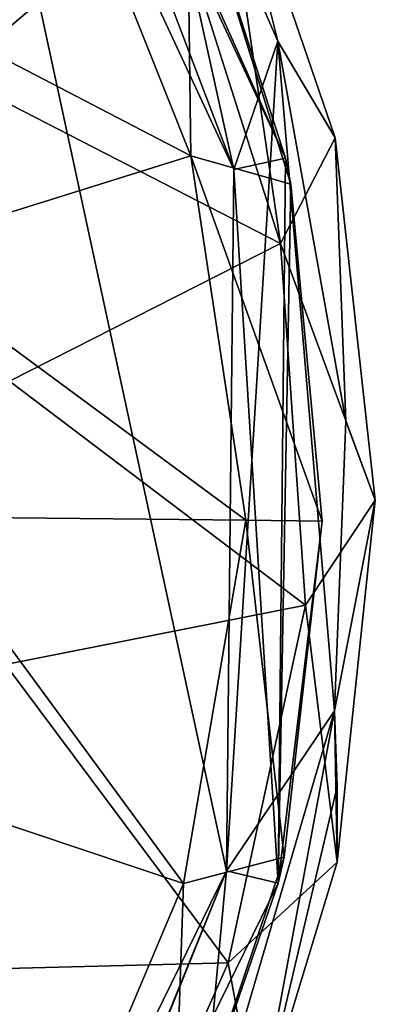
# Model space of a CAD drawing. Extents: x -200 to 200, y -434 to 356.
# Tile 15 of 256: x -70 to -63, y -412 to -393. Entities that reach past the tile are written whole.
import ezdxf

# ---------------------------------------------------------------- set-up
doc = ezdxf.new("R2010")
doc.units = 0
doc.header["$LTSCALE"] = 52.148148
for name, color, linetype in [('125', 7, 'CONTINUOUS'), ('129', 7, 'CONTINUOUS'), ('133', 7, 'CONTINUOUS'), ('146', 7, 'CONTINUOUS'), ('148', 7, 'CONTINUOUS'), ('149', 7, 'CONTINUOUS'), ('20', 7, 'CONTINUOUS'), ('22', 7, 'CONTINUOUS'), ('25', 7, 'CONTINUOUS'), ('4', 7, 'CONTINUOUS'), ('8', 7, 'CONTINUOUS')]:
    doc.layers.add(name, color=color, linetype=linetype)

msp = doc.modelspace()

# ---------------------------------------------------------------- linework, layer by layer
at = {"layer": '125', "color": 7, "linetype": 'CONTINUOUS'}
for points in [[(-65.677, -395.861, 0.025), (-71.279, -383.835, 0.025), (-67.594, -387.159, 0.025), (-65.677, -395.861, 0.025)], [(-64.841, -393.434, 0.025), (-65.677, -395.861, 0.025), (-67.594, -387.159, 0.025), (-64.841, -393.434, 0.025)], [(-65.811, -409.128, 0.025), (-65.677, -395.861, 0.025), (-64.841, -393.434, 0.025), (-65.811, -409.128, 0.025)], [(-63.769, -406.102, 0.025), (-65.811, -409.128, 0.025), (-64.841, -393.434, 0.025), (-63.769, -406.102, 0.025)], [(-63.557, -400.626, 0.025), (-63.769, -406.102, 0.025), (-64.841, -393.434, 0.025), (-63.557, -400.626, 0.025)], [(-66.351, -414.902, 0.025), (-65.811, -409.128, 0.025), (-63.769, -406.102, 0.025), (-66.351, -414.902, 0.025)], [(-71.653, -421.039, 0.025), (-65.811, -409.128, 0.025), (-71.105, -422.123, 0.025), (-71.653, -421.039, 0.025)], [(-71.105, -422.123, 0.025), (-65.811, -409.128, 0.025), (-66.351, -414.902, 0.025), (-71.105, -422.123, 0.025)]]:
    msp.add_3dface(points, dxfattribs=at)
at = {"layer": '129', "color": 7, "linetype": 'CONTINUOUS'}
for points in [[(-71.279, -383.835, 0.025), (-65.677, -395.861, 0.025), (-71.278, -383.835), (-71.279, -383.835, 0.025)], [(-71.278, -383.835), (-65.677, -395.861, 0.025), (-65.677, -395.861), (-71.278, -383.835)], [(-65.677, -395.861, 0.025), (-65.811, -409.128, 0.025), (-65.677, -395.861), (-65.677, -395.861, 0.025)], [(-65.677, -395.861), (-65.811, -409.128, 0.025), (-65.811, -409.128), (-65.677, -395.861)], [(-65.811, -409.128), (-71.653, -421.039, 0.025), (-71.653, -421.039), (-65.811, -409.128)], [(-65.811, -409.128, 0.025), (-71.653, -421.039, 0.025), (-65.811, -409.128), (-65.811, -409.128, 0.025)]]:
    msp.add_3dface(points, dxfattribs=at)
at = {"layer": '133', "color": 7, "linetype": 'CONTINUOUS'}
for points in [[(-66.913, -390.599, 12.963), (-73.103, -387.982, 18.374), (-70.99, -394.078, 18.005), (-66.913, -390.599, 12.963)], [(-66.913, -390.599, 12.963), (-64.794, -397.261, 11.567), (-66.074, -388.516, 6.74), (-66.913, -390.599, 12.963)], [(-66.074, -388.516, 6.74), (-64.794, -397.261, 11.567), (-63.761, -395.265, 5.477), (-66.074, -388.516, 6.74)], [(-64.794, -397.261, 11.567), (-66.913, -390.599, 12.963), (-70.99, -394.078, 18.005), (-64.794, -397.261, 11.567)], [(-64.794, -397.261, 11.567), (-70.99, -394.078, 18.005), (-69.916, -399.865, 17.626), (-64.794, -397.261, 11.567)], [(-63.761, -395.265, 5.477), (-64.794, -397.261, 11.567), (-63, -402.118, 5.002), (-63.761, -395.265, 5.477)], [(-64.321, -404.103, 11.046), (-64.794, -397.261, 11.567), (-69.916, -399.865, 17.626), (-64.321, -404.103, 11.046)], [(-64.794, -397.261, 11.567), (-64.321, -404.103, 11.046), (-63, -402.118, 5.002), (-64.794, -397.261, 11.567)], [(-64.321, -404.103, 11.046), (-69.916, -399.865, 17.626), (-69.992, -405.228, 17.635), (-64.321, -404.103, 11.046)], [(-63, -402.118, 5.002), (-64.321, -404.103, 11.046), (-63.723, -408.964, 5.377), (-63, -402.118, 5.002)], [(-65.781, -410.866, 12.205), (-64.321, -404.103, 11.046), (-69.992, -405.228, 17.635), (-65.781, -410.866, 12.205)], [(-64.321, -404.103, 11.046), (-65.781, -410.866, 12.205), (-63.723, -408.964, 5.377), (-64.321, -404.103, 11.046)], [(-65.781, -410.866, 12.205), (-69.992, -405.228, 17.635), (-71.217, -411.008, 18.017), (-65.781, -410.866, 12.205)], [(-63.723, -408.964, 5.377), (-65.781, -410.866, 12.205), (-65.219, -413.909, 6.159), (-63.723, -408.964, 5.377)], [(-68.642, -417.333, 13.573), (-65.781, -410.866, 12.205), (-71.217, -411.008, 18.017), (-68.642, -417.333, 13.573)], [(-65.781, -410.866, 12.205), (-68.642, -417.333, 13.573), (-65.219, -413.909, 6.159), (-65.781, -410.866, 12.205)], [(-68.642, -417.333, 13.573), (-71.217, -411.008, 18.017), (-73.494, -417.059, 18.384), (-68.642, -417.333, 13.573)]]:
    msp.add_3dface(points, dxfattribs=at)
at = {"layer": '146', "color": 7, "linetype": 'CONTINUOUS'}
for points in [[(-71.278, -383.835), (-65.811, -409.128), (-71.653, -421.039), (-71.278, -383.835)], [(-71.278, -383.835), (-65.677, -395.861), (-65.811, -409.128), (-71.278, -383.835)]]:
    msp.add_3dface(points, dxfattribs=at)
at = {"layer": '148', "color": 7, "linetype": 'CONTINUOUS'}
for points in [[(-64.841, -393.434, 0.025), (-67.594, -387.159, 0.025), (-66.074, -388.516, 6.74), (-64.841, -393.434, 0.025)], [(-64.841, -393.434, 0.025), (-66.074, -388.516, 6.74), (-63.761, -395.265, 5.477), (-64.841, -393.434, 0.025)], [(-63.557, -400.626, 0.025), (-64.841, -393.434, 0.025), (-63.761, -395.265, 5.477), (-63.557, -400.626, 0.025)], [(-63.557, -400.626, 0.025), (-63.761, -395.265, 5.477), (-63, -402.118, 5.002), (-63.557, -400.626, 0.025)], [(-63.769, -406.102, 0.025), (-63.557, -400.626, 0.025), (-63, -402.118, 5.002), (-63.769, -406.102, 0.025)], [(-63.769, -406.102, 0.025), (-63, -402.118, 5.002), (-63.723, -408.964, 5.377), (-63.769, -406.102, 0.025)], [(-63.769, -406.102, 0.025), (-63.723, -408.964, 5.377), (-63.72, -407.532, 2.638), (-63.769, -406.102, 0.025)]]:
    msp.add_3dface(points, dxfattribs=at)
at = {"layer": '149', "color": 7, "linetype": 'CONTINUOUS'}
for points in [[(-66.351, -414.902, 0.025), (-63.769, -406.102, 0.025), (-65.219, -413.909, 6.159), (-66.351, -414.902, 0.025)], [(-65.219, -413.909, 6.159), (-63.769, -406.102, 0.025), (-63.72, -407.532, 2.638), (-65.219, -413.909, 6.159)], [(-63.723, -408.964, 5.377), (-65.219, -413.909, 6.159), (-63.72, -407.532, 2.638), (-63.723, -408.964, 5.377)]]:
    msp.add_3dface(points, dxfattribs=at)
at = {"layer": '20', "color": 7, "linetype": 'CONTINUOUS'}
for points in [[(-71.653, -421.039), (-65.811, -409.128), (-71.279, -383.835), (-71.653, -421.039)], [(-65.811, -409.128), (-65.677, -395.861), (-71.279, -383.835), (-65.811, -409.128)]]:
    msp.add_3dface(points, dxfattribs=at)
at = {"layer": '22', "color": 7, "linetype": 'CONTINUOUS'}
for points in [[(-70.488, -383.222, -0.025), (-64.7, -395.65, -0.025), (-69.931, -383.964, -4.646), (-70.488, -383.222, -0.025)], [(-69.931, -383.964, -4.646), (-64.7, -395.65, -0.025), (-66.565, -389.852, -3.238), (-69.931, -383.964, -4.646)], [(-66.565, -389.852, -3.238), (-64.7, -395.65, -0.025), (-64.598, -396.141, -2.324), (-66.565, -389.852, -3.238)], [(-64.7, -395.65, -0.025), (-64.838, -409.359, -0.025), (-64.598, -396.141, -2.324), (-64.7, -395.65, -0.025)], [(-64.598, -396.141, -2.324), (-64.838, -409.359, -0.025), (-64.002, -402.512, -2.001), (-64.598, -396.141, -2.324)], [(-64.002, -402.512, -2.001), (-64.838, -409.359, -0.025), (-64.726, -408.87, -2.325), (-64.002, -402.512, -2.001)], [(-64.726, -408.87, -2.325), (-64.838, -409.359, -0.025), (-66.82, -415.118, -3.241), (-64.726, -408.87, -2.325)], [(-64.838, -409.359, -0.025), (-70.875, -421.667, -0.025), (-66.82, -415.118, -3.241), (-64.838, -409.359, -0.025)]]:
    msp.add_3dface(points, dxfattribs=at)
at = {"layer": '25', "color": 7, "linetype": 'CONTINUOUS'}
for points in [[(-73.932, -391.726, -16.9), (-69.211, -388.775, -11.266), (-66.488, -395.603, -9.874), (-73.932, -391.726, -16.9)], [(-69.211, -388.775, -11.266), (-66.565, -389.852, -3.238), (-66.488, -395.603, -9.874), (-69.211, -388.775, -11.266)], [(-66.565, -389.852, -3.238), (-64.598, -396.141, -2.324), (-66.488, -395.603, -9.874), (-66.565, -389.852, -3.238)], [(-72.319, -397.43, -16.522), (-73.932, -391.726, -16.9), (-66.488, -395.603, -9.874), (-72.319, -397.43, -16.522)], [(-72.319, -397.43, -16.522), (-66.488, -395.603, -9.874), (-65.446, -402.497, -8.857), (-72.319, -397.43, -16.522)], [(-64.598, -396.141, -2.324), (-64.002, -402.512, -2.001), (-66.488, -395.603, -9.874), (-64.598, -396.141, -2.324)], [(-66.488, -395.603, -9.874), (-64.002, -402.512, -2.001), (-65.446, -402.497, -8.857), (-66.488, -395.603, -9.874)], [(-71.724, -402.433, -16.245), (-72.319, -397.43, -16.522), (-65.446, -402.497, -8.857), (-71.724, -402.433, -16.245)], [(-72.419, -407.425, -16.523), (-71.724, -402.433, -16.245), (-66.628, -409.369, -9.877), (-72.419, -407.425, -16.523)], [(-71.724, -402.433, -16.245), (-65.446, -402.497, -8.857), (-66.628, -409.369, -9.877), (-71.724, -402.433, -16.245)], [(-65.446, -402.497, -8.857), (-64.726, -408.87, -2.325), (-66.628, -409.369, -9.877), (-65.446, -402.497, -8.857)], [(-64.002, -402.512, -2.001), (-64.726, -408.87, -2.325), (-65.446, -402.497, -8.857), (-64.002, -402.512, -2.001)], [(-74.146, -413.098, -16.9), (-72.419, -407.425, -16.523), (-69.487, -416.143, -11.269), (-74.146, -413.098, -16.9)], [(-72.419, -407.425, -16.523), (-66.628, -409.369, -9.877), (-69.487, -416.143, -11.269), (-72.419, -407.425, -16.523)], [(-64.726, -408.87, -2.325), (-66.82, -415.118, -3.241), (-66.628, -409.369, -9.877), (-64.726, -408.87, -2.325)], [(-66.628, -409.369, -9.877), (-66.82, -415.118, -3.241), (-69.487, -416.143, -11.269), (-66.628, -409.369, -9.877)]]:
    msp.add_3dface(points, dxfattribs=at)
at = {"layer": '4', "color": 7, "linetype": 'CONTINUOUS'}
for points in [[(-71.279, -383.835, -0.025), (-65.677, -395.861, -0.025), (-70.488, -383.222, -0.025), (-71.279, -383.835, -0.025)], [(-70.488, -383.222, -0.025), (-65.677, -395.861, -0.025), (-64.7, -395.65, -0.025), (-70.488, -383.222, -0.025)], [(-64.7, -395.65, -0.025), (-65.677, -395.861, -0.025), (-64.838, -409.359, -0.025), (-64.7, -395.65, -0.025)], [(-65.677, -395.861, -0.025), (-65.811, -409.128, -0.025), (-64.838, -409.359, -0.025), (-65.677, -395.861, -0.025)], [(-65.811, -409.128, -0.025), (-71.653, -421.039, -0.025), (-70.875, -421.667, -0.025), (-65.811, -409.128, -0.025)], [(-64.838, -409.359, -0.025), (-65.811, -409.128, -0.025), (-70.875, -421.667, -0.025), (-64.838, -409.359, -0.025)]]:
    msp.add_3dface(points, dxfattribs=at)
at = {"layer": '8', "color": 7, "linetype": 'CONTINUOUS'}
for points in [[(-65.677, -395.861), (-71.279, -383.835, -0.025), (-71.279, -383.835), (-65.677, -395.861)], [(-65.677, -395.861, -0.025), (-71.279, -383.835, -0.025), (-65.677, -395.861), (-65.677, -395.861, -0.025)], [(-65.811, -409.128), (-65.677, -395.861, -0.025), (-65.677, -395.861), (-65.811, -409.128)], [(-65.811, -409.128, -0.025), (-65.677, -395.861, -0.025), (-65.811, -409.128), (-65.811, -409.128, -0.025)], [(-71.653, -421.039), (-65.811, -409.128, -0.025), (-65.811, -409.128), (-71.653, -421.039)], [(-71.653, -421.039, -0.025), (-65.811, -409.128, -0.025), (-71.653, -421.039), (-71.653, -421.039, -0.025)]]:
    msp.add_3dface(points, dxfattribs=at)

doc.saveas('drawing.dxf')
